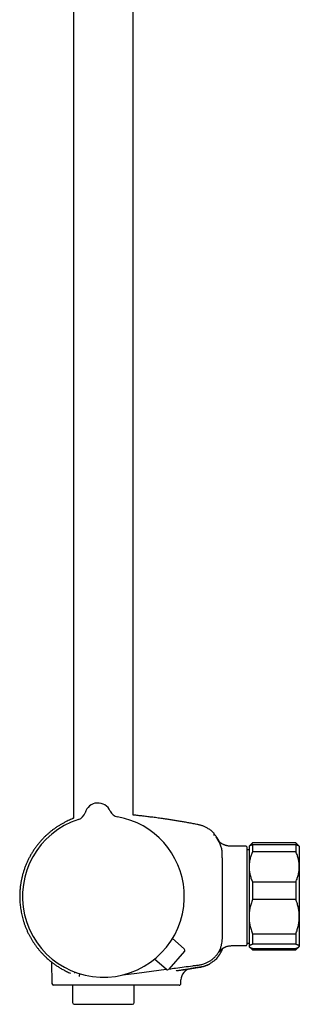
# Model space of a CAD drawing. Header units: millimetres. Extents: x 8 to 1577, y 12 to 2536.
# Tile 10 of 18: x 452 to 536, y 1373 to 1668. Entities that reach past the tile are written whole.
import ezdxf

# ---------------------------------------------------------------- set-up
doc = ezdxf.new("R2010")
doc.units = ezdxf.units.MM

msp = doc.modelspace()

# ---------------------------------------------------------------- linework, layer by layer
at = {"color": 7, "linetype": 'Continuous', "lineweight": 30}
for p, q in [((468.25, 2315.56), (468.25, 1429.02)), ((486.05, 1429.99), (486.05, 1915.42)), ((471.67, 1430.69), (471.67, 1430.69)), ((471.67, 1430.69), (471.67, 1430.69)), ((471.67, 1430.69), (471.67, 1430.69)), ((479.18, 1431.2), (479.18, 1431.2)), ((479.18, 1431.2), (479.18, 1431.2)), ((510.18, 1424.56), (510.18, 1424.56)), ((521.65, 1421.66), (520.74, 1420.75)), ((534.65, 1421.66), (521.65, 1421.66)), ((521.65, 1421.66), (521.65, 1421.65)), ((535.56, 1420.75), (534.65, 1421.66)), ((534.65, 1421.66), (534.65, 1421.65)), ((519.75, 1420.66), (516.15, 1420.66)), ((519.95, 1420.46), (519.95, 1391.17)), ((520.65, 1419.62), (519.95, 1419.62)), ((520.74, 1420.75), (520.65, 1420.66)), ((520.65, 1420.66), (520.65, 1414.52)), ((534.65, 1421.65), (521.65, 1421.65)), ((521.65, 1421.17), (521.65, 1419.01)), ((521.65, 1421.17), (534.65, 1421.17)), ((534.65, 1419.01), (521.65, 1419.01)), ((534.65, 1421.17), (534.65, 1419.01)), ((535.65, 1420.66), (535.56, 1420.75)), ((535.65, 1420.66), (535.65, 1414.52)), ((520.65, 1414.52), (520.65, 1399.61)), ((535.65, 1414.52), (535.65, 1399.61)), ((521.65, 1410.03), (521.65, 1404.71)), ((521.65, 1410.03), (534.65, 1410.03)), ((534.65, 1410.03), (534.65, 1404.71)), ((534.65, 1404.71), (521.65, 1404.71)), ((520.65, 1399.61), (520.65, 1390.75)), ((535.65, 1399.61), (535.65, 1390.75)), ((501.29, 1389.97), (497.79, 1393.08)), ((521.65, 1394.52), (534.65, 1394.52)), ((521.65, 1394.52), (521.65, 1391.35)), ((534.65, 1394.52), (534.65, 1391.35)), ((501.34, 1389.27), (496.67, 1383.92)), ((516.15, 1390.97), (519.75, 1390.97)), ((519.95, 1391.69), (520.65, 1391.69)), ((520.65, 1390.75), (520.65, 1390.66)), ((520.65, 1390.66), (520.74, 1390.57)), ((520.74, 1390.57), (521.65, 1389.66)), ((534.65, 1391.35), (521.65, 1391.35)), ((521.65, 1390.14), (534.65, 1390.14)), ((521.65, 1390.14), (521.65, 1389.66)), ((521.65, 1389.66), (534.65, 1389.66)), ((534.65, 1389.66), (535.56, 1390.57)), ((534.65, 1390.14), (534.65, 1389.66)), ((535.56, 1390.57), (535.65, 1390.66)), ((535.65, 1390.75), (535.65, 1390.66)), ((460.87, 1386.68), (460.88, 1386.68)), ((495.97, 1383.87), (492.41, 1386.91)), ((461.68, 1386.02), (461.79, 1379.65)), ((487.15, 1382.74), (495.93, 1383.9)), ((498.89, 1383.46), (499, 1383.48)), ((503.1, 1384.06), (503.24, 1384.09)), ((503.21, 1384.09), (503.27, 1384.1)), ((500.29, 1379.65), (500.31, 1380.7)), ((476.95, 1379.16), (462.29, 1379.16)), ((467.95, 1379.16), (467.95, 1373.92)), ((489.89, 1379.16), (476.95, 1379.16)), ((486.35, 1373.92), (486.35, 1379.16)), ((492.14, 1379.16), (489.89, 1379.16)), ((493.1, 1379.16), (492.14, 1379.16)), ((468.45, 1373.42), (485.85, 1373.42))]:
    msp.add_line(p, q, dxfattribs=at)
at = {"color": 7, "linetype": 'Continuous', "lineweight": 30, "flags": 128}
msp.add_lwpolyline([(482.85, 1382.17), (482.92, 1382.18), (487.15, 1382.74)], dxfattribs=at)
at = {"color": 7, "linetype": 'Continuous', "lineweight": 30}
for centre, radius, start, end in [((475.52, 1429.6), 4, 23.5966, 164.2044), ((468.78, 1431.51), 3, 287.9342, 344.1941), ((468.78, 1431.51), 3, 287.9268, 344.2029), ((481.93, 1432.4), 3, 203.6069, 259.8685), ((477.15, 1405.66), 24.17, 107.937, 3.9005), ((477.15, 1405.66), 24.17, 3.9005, 79.864), ((510.38, 1423.83), 0.2, 39.9752, 129.7284), ((519.75, 1420.46), 0.2, 0, 90), ((500.96, 1389.6), 0.5, 318.9005, 48.4005), ((519.75, 1391.17), 0.2, 270, 0), ((496.29, 1384.24), 0.5, 229.4005, 318.9005), ((503.81, 1380.64), 3.5, 99.818, 179.0001), ((462.29, 1379.66), 0.5, 181, 270), ((468.45, 1373.92), 0.5, 180, 270), ((485.85, 1373.92), 0.5, 270, 0)]:
    msp.add_arc(centre, radius, start, end, dxfattribs=at)
for points, knots in [([(468.25, 1429.02), (468.18, 1428.99), (467.86, 1428.87), (467.33, 1428.65), (466.66, 1428.35), (465.94, 1428), (465.18, 1427.61), (464.39, 1427.16), (463.62, 1426.68), (462.87, 1426.18), (462.16, 1425.67), (461.48, 1425.14), (460.82, 1424.59), (460.19, 1424.03), (459.53, 1423.4), (458.84, 1422.69), (458.14, 1421.91), (457.49, 1421.1), (456.87, 1420.29), (456.3, 1419.46), (455.76, 1418.61), (455.26, 1417.74), (454.79, 1416.86), (454.36, 1415.96), (453.97, 1415.04), (453.62, 1414.11), (453.3, 1413.16), (453.02, 1412.21), (452.82, 1411.42), (452.69, 1410.82), (452.6, 1410.38), (452.52, 1409.92), (452.44, 1409.44), (452.36, 1408.92), (452.3, 1408.37), (452.24, 1407.79), (452.2, 1407.19), (452.16, 1406.55), (452.15, 1405.88), (452.15, 1405.19), (452.17, 1404.46), (452.22, 1403.71), (452.3, 1402.93), (452.4, 1402.12), (452.53, 1401.32), (452.68, 1400.53), (452.86, 1399.75), (453.06, 1398.95), (453.3, 1398.14), (453.58, 1397.31), (453.89, 1396.49), (454.23, 1395.65), (454.62, 1394.81), (455.02, 1394.02), (455.44, 1393.26), (455.86, 1392.54), (456.32, 1391.82), (456.82, 1391.11), (457.34, 1390.4), (457.89, 1389.71), (458.46, 1389.04), (459.06, 1388.4), (459.68, 1387.77), (460.29, 1387.19), (460.7, 1386.84), (460.88, 1386.68)], [0, 0, 0, 0, 0.004595, 0.01922, 0.033453, 0.047578, 0.065402, 0.083051, 0.100525, 0.117821, 0.13494, 0.151579, 0.168045, 0.184338, 0.200458, 0.22113, 0.241503, 0.261578, 0.28135, 0.300821, 0.320166, 0.339498, 0.358818, 0.378125, 0.397421, 0.416702, 0.435967, 0.455217, 0.474451, 0.482861, 0.491339, 0.500309, 0.50984, 0.519933, 0.530586, 0.541802, 0.553578, 0.565917, 0.578817, 0.59228, 0.606305, 0.620891, 0.636039, 0.651748, 0.668018, 0.683072, 0.698576, 0.71453, 0.730932, 0.747782, 0.764766, 0.782181, 0.800027, 0.818302, 0.834143, 0.850292, 0.866749, 0.883512, 0.900582, 0.917956, 0.934616, 0.951545, 0.968742, 0.986207, 1, 1, 1, 1]), ([(505.36, 1427.14), (504.91, 1427.23), (504.01, 1427.4), (502.68, 1427.65), (501.38, 1427.88), (500.12, 1428.09), (498.89, 1428.3), (497.69, 1428.49), (496.52, 1428.67), (495.38, 1428.84), (494.11, 1429.02), (492.7, 1429.21), (491.17, 1429.41), (489.68, 1429.59), (488.23, 1429.76), (487.02, 1429.89), (486.3, 1429.96), (486.05, 1429.99)], [0, 0, 0, 0, 0.071061, 0.140248, 0.207678, 0.27346, 0.337696, 0.399371, 0.45973, 0.518849, 0.5768, 0.657689, 0.736498, 0.813381, 0.888467, 0.96187, 1, 1, 1, 1]), ([(510.18, 1424.56), (510.17, 1424.58), (510.03, 1424.72), (509.74, 1424.98), (509.33, 1425.33), (508.91, 1425.64), (508.49, 1425.91), (508.08, 1426.16), (507.66, 1426.37), (507.24, 1426.56), (506.86, 1426.72), (506.5, 1426.85), (506.14, 1426.96), (505.76, 1427.06), (505.5, 1427.11), (505.36, 1427.14)], [0, 0, 0, 0, 0.012612, 0.10983, 0.209092, 0.303334, 0.392267, 0.475871, 0.564875, 0.646899, 0.721952, 0.79005, 0.854794, 0.924669, 1, 1, 1, 1]), ([(510.27, 1424.35), (510.27, 1424.37), (510.27, 1424.41), (510.24, 1424.49), (510.21, 1424.53), (510.18, 1424.56)], [0, 0, 0, 0, 0.2626436, 0.5200708, 1, 1, 1, 1]), ([(510.25, 1423.87), (510.25, 1423.87), (510.25, 1423.9), (510.25, 1423.95), (510.26, 1424.06), (510.27, 1424.17), (510.27, 1424.26), (510.27, 1424.31), (510.27, 1424.33), (510.27, 1424.34), (510.27, 1424.34), (510.27, 1424.34), (510.27, 1424.34), (510.27, 1424.34), (510.27, 1424.34), (510.27, 1424.34), (510.27, 1424.34), (510.27, 1424.34), (510.27, 1424.34), (510.27, 1424.34), (510.27, 1424.34), (510.27, 1424.34), (510.27, 1424.34), (510.27, 1424.34), (510.27, 1424.34), (510.27, 1424.34), (510.27, 1424.34)], [0, 0, 0, 0, 0.008838, 0.084952, 0.22087, 0.46358, 0.618032, 0.772485, 0.908403, 0.916776, 0.925148, 0.933482, 0.941546, 0.945649, 0.949667, 0.953601, 0.957452, 0.961218, 0.965047, 0.968808, 0.973054, 0.977783, 0.982997, 0.988694, 0.994875, 1, 1, 1, 1]), ([(510.26, 1423.98), (510.26, 1424), (510.26, 1424.08), (510.27, 1424.17), (510.27, 1424.26), (510.27, 1424.31), (510.27, 1424.33), (510.27, 1424.34), (510.27, 1424.34), (510.27, 1424.34), (510.27, 1424.34), (510.27, 1424.34), (510.27, 1424.34), (510.27, 1424.34), (510.27, 1424.34), (510.27, 1424.34), (510.27, 1424.35), (510.27, 1424.35), (510.27, 1424.35), (510.27, 1424.35), (510.27, 1424.35), (510.27, 1424.35), (510.27, 1424.35), (510.27, 1424.35), (510.27, 1424.35), (510.27, 1424.35), (510.27, 1424.36), (510.27, 1424.36), (510.27, 1424.36), (510.27, 1424.36)], [0, 0, 0, 0, 0.084912, 0.353806, 0.524922, 0.696037, 0.846619, 0.855895, 0.865171, 0.874404, 0.883338, 0.887883, 0.892335, 0.896694, 0.90096, 0.905132, 0.909374, 0.913542, 0.918246, 0.923485, 0.929261, 0.935574, 0.942422, 0.949806, 0.958548, 0.967938, 0.977977, 0.988664, 1, 1, 1, 1]), ([(511.79, 1422), (511.77, 1422.05), (511.67, 1422.27), (511.47, 1422.64), (511.18, 1423.09), (510.88, 1423.54), (510.65, 1423.82), (510.53, 1423.96)], [0, 0, 0, 0, 0.074873, 0.305391, 0.536472, 0.768036, 1, 1, 1, 1]), ([(512.69, 1405.66), (512.69, 1408.69), (512.69, 1411.92), (512.67, 1415.34), (512.67, 1415.91), (512.67, 1416.48), (512.67, 1417.05), (512.66, 1417.62), (512.67, 1418.19), (512.65, 1418.76), (512.59, 1419.33), (512.48, 1419.89), (512.34, 1420.44), (512.16, 1420.98), (511.94, 1421.51), (511.69, 1422.02), (511.4, 1422.51), (511.07, 1422.98), (510.83, 1423.28), (510.71, 1423.42)], [0, 0, 0, 0, 0.499831, 0.531076, 0.562321, 0.593565, 0.624807, 0.656057, 0.687311, 0.718541, 0.749776, 0.781038, 0.812304, 0.843576, 0.874853, 0.906136, 0.937421, 0.968708, 1, 1, 1, 1]), ([(516.15, 1420.66), (515.98, 1420.66), (515.64, 1420.66), (515.16, 1420.67), (514.72, 1420.71), (514.34, 1420.76), (514.02, 1420.83), (513.76, 1420.9), (513.52, 1420.97), (513.31, 1421.05), (513.08, 1421.14), (512.82, 1421.26), (512.55, 1421.4), (512.32, 1421.55), (512.14, 1421.68), (511.99, 1421.81), (511.86, 1421.94), (511.74, 1422.06), (511.63, 1422.18), (511.55, 1422.27), (511.5, 1422.33), (511.48, 1422.36)], [0, 0, 0, 0, 0.099374, 0.190852, 0.274999, 0.352147, 0.408869, 0.461014, 0.508074, 0.549581, 0.588939, 0.651845, 0.710738, 0.765215, 0.804069, 0.84194, 0.879231, 0.914396, 0.946248, 0.975153, 1, 1, 1, 1]), ([(521.65, 1419.01), (521.58, 1418.84), (521.43, 1418.5), (521.24, 1417.97), (521.07, 1417.44), (520.93, 1416.9), (520.81, 1416.35), (520.73, 1415.79), (520.67, 1415.23), (520.65, 1414.81), (520.65, 1414.57), (520.65, 1414.52)], [0, 0, 0, 0, 0.119246, 0.238489, 0.358338, 0.478183, 0.600299, 0.722411, 0.845493, 0.968574, 1, 1, 1, 1]), ([(520.74, 1420.75), (520.76, 1420.77), (520.81, 1420.81), (520.92, 1420.88), (521.06, 1420.95), (521.23, 1421.03), (521.43, 1421.1), (521.58, 1421.15), (521.65, 1421.17)], [0, 0, 0, 0, 0.14289, 0.311199, 0.482772, 0.654617, 0.827202, 1, 1, 1, 1]), ([(521.65, 1421.65), (521.58, 1421.56), (521.43, 1421.4), (521.26, 1421.18), (521.17, 1421.04), (521.14, 1420.99)], [0, 0, 0, 0, 0.377092, 0.754175, 1, 1, 1, 1]), ([(535.16, 1420.99), (535.13, 1421.03), (535.04, 1421.17), (534.87, 1421.39), (534.72, 1421.56), (534.65, 1421.65)], [0, 0, 0, 0, 0.221171, 0.61058, 1, 1, 1, 1]), ([(534.65, 1421.17), (534.72, 1421.15), (534.87, 1421.1), (535.07, 1421.03), (535.24, 1420.95), (535.38, 1420.88), (535.49, 1420.81), (535.54, 1420.76), (535.56, 1420.75)], [0, 0, 0, 0, 0.172899, 0.346002, 0.519805, 0.693879, 0.871184, 1, 1, 1, 1]), ([(535.65, 1414.52), (535.65, 1414.57), (535.65, 1414.8), (535.63, 1415.21), (535.58, 1415.76), (535.49, 1416.3), (535.38, 1416.85), (535.24, 1417.39), (535.07, 1417.94), (534.87, 1418.48), (534.72, 1418.84), (534.65, 1419.01)], [0, 0, 0, 0, 0.031426, 0.150353, 0.269282, 0.389133, 0.508986, 0.631385, 0.753788, 0.876892, 1, 1, 1, 1]), ([(520.65, 1414.52), (520.65, 1414.34), (520.66, 1413.96), (520.71, 1413.4), (520.79, 1412.84), (520.9, 1412.27), (521.05, 1411.71), (521.22, 1411.15), (521.42, 1410.59), (521.57, 1410.22), (521.65, 1410.03)], [0, 0, 0, 0, 0.122618, 0.245238, 0.368878, 0.492521, 0.618996, 0.745475, 0.872735, 1, 1, 1, 1]), ([(534.65, 1410.03), (534.72, 1410.21), (534.87, 1410.57), (535.07, 1411.11), (535.24, 1411.66), (535.38, 1412.22), (535.5, 1412.78), (535.59, 1413.36), (535.64, 1413.94), (535.65, 1414.33), (535.65, 1414.52)], [0, 0, 0, 0, 0.122973, 0.245942, 0.369581, 0.493217, 0.619375, 0.745529, 0.872765, 1, 1, 1, 1]), ([(496.75, 1384), (497.4, 1384.09), (499.76, 1384.4), (502.45, 1384.75), (504.82, 1385.07), (505.83, 1385.19), (506.85, 1385.4), (507.81, 1385.74), (508.67, 1386.17), (509.44, 1386.68), (510.16, 1387.28), (510.8, 1387.95), (511.36, 1388.69), (511.83, 1389.49), (512.2, 1390.34), (512.47, 1391.23), (512.64, 1392.14), (512.69, 1393.06), (512.68, 1393.97), (512.7, 1398.17), (512.7, 1402.06), (512.69, 1405.66)], [0, 0, 0, 0, 0.060255, 0.215438, 0.245898, 0.276592, 0.308111, 0.340065, 0.36787, 0.395778, 0.423759, 0.45177, 0.479775, 0.507756, 0.535726, 0.563706, 0.591719, 0.619819, 0.647144, 0.674244, 1, 1, 1, 1]), ([(521.65, 1404.71), (521.58, 1404.51), (521.43, 1404.1), (521.23, 1403.49), (521.06, 1402.86), (520.91, 1402.23), (520.8, 1401.59), (520.71, 1400.93), (520.66, 1400.27), (520.65, 1399.83), (520.65, 1399.61)], [0, 0, 0, 0, 0.122973, 0.245942, 0.369581, 0.493217, 0.619375, 0.745529, 0.872765, 1, 1, 1, 1]), ([(535.65, 1399.61), (535.65, 1399.67), (535.65, 1399.94), (535.63, 1400.41), (535.58, 1401.02), (535.49, 1401.64), (535.38, 1402.26), (535.24, 1402.87), (535.07, 1403.49), (534.87, 1404.1), (534.72, 1404.51), (534.65, 1404.71)], [0, 0, 0, 0, 0.0340845, 0.152699, 0.2713147, 0.3908442, 0.5103765, 0.6324315, 0.7544901, 0.8772433, 1, 1, 1, 1]), ([(520.65, 1399.61), (520.65, 1399.55), (520.65, 1399.29), (520.67, 1398.82), (520.72, 1398.2), (520.81, 1397.59), (520.92, 1396.97), (521.06, 1396.35), (521.23, 1395.73), (521.43, 1395.12), (521.58, 1394.72), (521.65, 1394.52)], [0, 0, 0, 0, 0.034085, 0.152699, 0.271315, 0.390844, 0.510376, 0.632431, 0.75449, 0.877243, 1, 1, 1, 1]), ([(534.65, 1394.52), (534.72, 1394.72), (534.87, 1395.12), (535.07, 1395.74), (535.24, 1396.36), (535.38, 1397), (535.5, 1397.64), (535.59, 1398.29), (535.64, 1398.95), (535.65, 1399.39), (535.65, 1399.61)], [0, 0, 0, 0, 0.122973, 0.245942, 0.369581, 0.493217, 0.619375, 0.745529, 0.872765, 1, 1, 1, 1]), ([(511.2, 1387.41), (511.21, 1387.41), (511.21, 1387.41), (511.22, 1387.42), (511.23, 1387.44), (511.24, 1387.45), (511.25, 1387.46), (511.26, 1387.48), (511.28, 1387.5), (511.29, 1387.52), (511.31, 1387.54), (511.33, 1387.57), (511.35, 1387.59), (511.37, 1387.62), (511.39, 1387.65), (511.42, 1387.68), (511.44, 1387.72), (511.47, 1387.75), (511.49, 1387.78), (511.52, 1387.82), (511.55, 1387.86), (511.58, 1387.9), (511.61, 1387.94), (511.63, 1387.98), (511.66, 1388.01), (511.68, 1388.04), (511.7, 1388.07), (511.72, 1388.09), (511.74, 1388.13), (511.77, 1388.18), (511.81, 1388.22), (511.85, 1388.28), (511.89, 1388.36), (511.95, 1388.44), (512.01, 1388.54), (512.07, 1388.65), (512.14, 1388.76), (512.21, 1388.88), (512.28, 1389.02), (512.36, 1389.16), (512.43, 1389.31), (512.51, 1389.47), (512.58, 1389.63), (512.65, 1389.81), (512.72, 1389.98), (512.76, 1390.09), (512.78, 1390.14)], [0, 0, 0, 0, 0.051434, 0.100759, 0.147976, 0.193085, 0.236087, 0.276983, 0.315772, 0.356009, 0.3937, 0.428847, 0.46145, 0.491514, 0.517643, 0.541501, 0.56309, 0.582417, 0.59949, 0.61432, 0.626926, 0.637336, 0.645604, 0.650463, 0.654268, 0.657216, 0.658492, 0.659732, 0.662534, 0.666172, 0.670863, 0.676703, 0.686365, 0.698226, 0.712319, 0.728666, 0.747279, 0.768167, 0.791335, 0.816788, 0.84453, 0.873317, 0.904218, 0.937233, 0.972363, 1, 1, 1, 1]), ([(511.8, 1389.13), (511.8, 1389.13), (511.8, 1389.13), (511.8, 1389.14), (511.81, 1389.15), (511.83, 1389.17), (511.85, 1389.21), (511.88, 1389.25), (511.91, 1389.29), (511.95, 1389.34), (511.99, 1389.39), (512.03, 1389.44), (512.08, 1389.5), (512.15, 1389.59), (512.24, 1389.68), (512.34, 1389.78), (512.44, 1389.87), (512.54, 1389.96), (512.64, 1390.04), (512.76, 1390.13), (512.87, 1390.2), (512.97, 1390.26), (513.05, 1390.31), (513.13, 1390.36), (513.21, 1390.4), (513.31, 1390.45), (513.44, 1390.51), (513.61, 1390.59), (513.83, 1390.68), (514.1, 1390.77), (514.43, 1390.85), (514.8, 1390.91), (515.21, 1390.95), (515.67, 1390.97), (515.98, 1390.97), (516.15, 1390.97)], [0, 0, 0, 0, 0.024776, 0.047464, 0.070186, 0.098166, 0.131632, 0.167226, 0.19854, 0.225503, 0.248239, 0.266925, 0.287558, 0.310297, 0.335635, 0.363928, 0.384621, 0.406659, 0.429093, 0.451935, 0.47458, 0.493371, 0.506905, 0.520068, 0.532931, 0.549264, 0.571673, 0.600056, 0.634138, 0.680341, 0.732532, 0.790421, 0.854074, 0.923788, 1, 1, 1, 1]), ([(521.65, 1391.35), (521.58, 1391.33), (521.43, 1391.28), (521.23, 1391.21), (521.06, 1391.13), (520.91, 1391.06), (520.8, 1390.98), (520.71, 1390.9), (520.66, 1390.82), (520.65, 1390.77), (520.65, 1390.75)], [0, 0, 0, 0, 0.122973, 0.245942, 0.370366, 0.494836, 0.619247, 0.745529, 0.87262, 1, 1, 1, 1]), ([(520.65, 1390.75), (520.65, 1390.74), (520.65, 1390.71), (520.67, 1390.65), (520.72, 1390.58), (520.81, 1390.5), (520.92, 1390.43), (521.06, 1390.36), (521.23, 1390.28), (521.43, 1390.21), (521.58, 1390.16), (521.65, 1390.14)], [0, 0, 0, 0, 0.034085, 0.152946, 0.271869, 0.390736, 0.511535, 0.632337, 0.754871, 0.877452, 1, 1, 1, 1]), ([(535.65, 1390.75), (535.65, 1390.75), (535.65, 1390.78), (535.63, 1390.84), (535.58, 1390.91), (535.49, 1390.99), (535.38, 1391.06), (535.24, 1391.13), (535.07, 1391.21), (534.87, 1391.28), (534.72, 1391.33), (534.65, 1391.35)], [0, 0, 0, 0, 0.034085, 0.153093, 0.272216, 0.39135, 0.510374, 0.63243, 0.754489, 0.877243, 1, 1, 1, 1]), ([(534.65, 1390.14), (534.72, 1390.16), (534.87, 1390.21), (535.07, 1390.29), (535.24, 1390.36), (535.38, 1390.43), (535.5, 1390.51), (535.59, 1390.59), (535.64, 1390.67), (535.65, 1390.72), (535.65, 1390.75)], [0, 0, 0, 0, 0.122898, 0.246192, 0.369483, 0.494367, 0.619247, 0.745935, 0.87262, 1, 1, 1, 1]), ([(460.87, 1386.68), (460.87, 1386.68), (460.87, 1386.69), (460.89, 1386.67), (460.93, 1386.63), (461, 1386.58), (461.03, 1386.55)], [0, 0, 0, 0, 0.000059, 0.33541, 0.668297, 1, 1, 1, 1]), ([(461.03, 1386.55), (461.06, 1386.52), (461.13, 1386.47), (461.26, 1386.35), (461.42, 1386.23), (461.6, 1386.08), (461.82, 1385.91), (462.09, 1385.71), (462.41, 1385.47), (462.77, 1385.22), (463.16, 1384.95), (463.58, 1384.68), (464.03, 1384.39), (464.51, 1384.11), (465.02, 1383.82), (465.55, 1383.53), (466.12, 1383.25), (466.7, 1382.97), (467.12, 1382.79), (467.33, 1382.7)], [0, 0, 0, 0, 0.050559, 0.100709, 0.150567, 0.200237, 0.249811, 0.311763, 0.37382, 0.436086, 0.498641, 0.561324, 0.623954, 0.686559, 0.749161, 0.811784, 0.874449, 0.937179, 1, 1, 1, 1]), ([(511.2, 1387.41), (511.13, 1387.33), (510.93, 1387.09), (510.58, 1386.74), (510.14, 1386.35), (509.67, 1385.99), (509.19, 1385.68), (508.86, 1385.5), (508.7, 1385.41)], [0, 0, 0, 0, 0.101135, 0.2839422, 0.4667388, 0.6494967, 0.8321774, 1, 1, 1, 1]), ([(498.96, 1383.47), (499.06, 1383.48), (499.35, 1383.53), (499.84, 1383.6), (500.42, 1383.69), (500.99, 1383.77), (501.56, 1383.86), (502.13, 1383.94), (502.7, 1384.03), (503.25, 1384.11), (503.78, 1384.19), (504.28, 1384.27), (504.76, 1384.34), (505.21, 1384.41), (505.63, 1384.47), (506.04, 1384.53), (506.41, 1384.6), (506.76, 1384.67), (507.08, 1384.76), (507.37, 1384.85), (507.64, 1384.94), (507.88, 1385.03), (508.1, 1385.12), (508.29, 1385.2), (508.45, 1385.28), (508.59, 1385.35), (508.71, 1385.41), (508.8, 1385.46), (508.88, 1385.5), (508.93, 1385.53), (508.94, 1385.54), (508.95, 1385.54)], [0, 0, 0, 0, 0.016673, 0.049837, 0.082638, 0.114438, 0.145302, 0.179335, 0.212385, 0.244585, 0.276082, 0.307033, 0.337604, 0.367966, 0.398292, 0.42876, 0.459548, 0.490826, 0.522753, 0.555476, 0.589132, 0.623848, 0.659743, 0.69692, 0.735476, 0.775497, 0.81706, 0.860233, 0.905079, 0.951651, 1, 1, 1, 1]), ([(498.96, 1383.47), (498.98, 1383.47), (499.19, 1383.5), (499.54, 1383.55), (500.01, 1383.62), (500.45, 1383.69), (500.86, 1383.74), (501.24, 1383.8), (501.58, 1383.85), (501.9, 1383.9), (502.19, 1383.94), (502.44, 1383.97), (502.66, 1384.01), (502.85, 1384.03), (503, 1384.06), (503.12, 1384.07), (503.21, 1384.09), (503.27, 1384.1), (503.28, 1384.1), (503.28, 1384.1)], [0, 0, 0, 0, 0.009556, 0.071771, 0.133811, 0.195769, 0.257774, 0.319542, 0.381427, 0.443547, 0.505408, 0.567266, 0.629235, 0.691171, 0.75297, 0.814747, 0.876719, 0.93843, 1, 1, 1, 1]), ([(503.28, 1384.1), (503.28, 1384.1), (503.28, 1384.1), (503.25, 1384.09), (503.24, 1384.09)], [0, 0, 0, 0, 0.732279, 1, 1, 1, 1]), ([(508.28, 1385.2), (508.23, 1385.18), (508, 1385.07), (507.59, 1384.91), (507.03, 1384.73), (506.44, 1384.59), (505.82, 1384.49), (505.19, 1384.39), (504.55, 1384.29), (503.92, 1384.19), (503.49, 1384.13), (503.28, 1384.1)], [0, 0, 0, 0, 0.031447, 0.145681, 0.259801, 0.37378, 0.499017, 0.624234, 0.749476, 0.874732, 1, 1, 1, 1]), ([(508.28, 1385.2), (508.28, 1385.2), (508.34, 1385.23), (508.45, 1385.28), (508.59, 1385.35), (508.71, 1385.41), (508.8, 1385.46), (508.88, 1385.5), (508.93, 1385.53), (508.94, 1385.54), (508.95, 1385.54)], [0, 0, 0, 0, 0.00081, 0.127921, 0.259862, 0.396886, 0.539219, 0.687065, 0.840605, 1, 1, 1, 1]), ([(468.64, 1382.69), (468.64, 1382.69), (468.64, 1382.69), (468.64, 1382.69), (468.64, 1382.69), (468.64, 1382.7), (468.64, 1382.7), (468.64, 1382.7), (468.64, 1382.7), (468.64, 1382.7), (468.64, 1382.7), (468.64, 1382.71), (468.64, 1382.71), (468.64, 1382.71), (468.64, 1382.71), (468.63, 1382.71), (468.63, 1382.72), (468.63, 1382.73), (468.63, 1382.75), (468.62, 1382.78), (468.62, 1382.79), (468.62, 1382.8), (468.62, 1382.8), (468.62, 1382.81), (468.62, 1382.81), (468.62, 1382.82), (468.62, 1382.83), (468.62, 1382.85), (468.62, 1382.88), (468.63, 1382.91), (468.63, 1382.93), (468.64, 1382.94), (468.64, 1382.95), (468.64, 1382.95), (468.64, 1382.95), (468.64, 1382.96), (468.64, 1382.96), (468.64, 1382.96), (468.64, 1382.97), (468.64, 1382.97), (468.64, 1382.97), (468.65, 1382.97), (468.65, 1382.97), (468.65, 1382.97), (468.65, 1382.98), (468.65, 1382.98), (468.65, 1382.98), (468.65, 1382.98), (468.65, 1382.98), (468.65, 1382.99), (468.65, 1382.99), (468.66, 1382.99), (468.66, 1383), (468.66, 1383.01), (468.67, 1383.02), (468.67, 1383.03), (468.67, 1383.03)], [0, 0, 0, 0, 0.011697, 0.022651, 0.032862, 0.042329, 0.051054, 0.059036, 0.066275, 0.072259, 0.07762, 0.082413, 0.087125, 0.09187, 0.096647, 0.113972, 0.131672, 0.149442, 0.244633, 0.339805, 0.350487, 0.361258, 0.372199, 0.383309, 0.394589, 0.405816, 0.416536, 0.488319, 0.566473, 0.642332, 0.718191, 0.730302, 0.742524, 0.755186, 0.768313, 0.781903, 0.789257, 0.79599, 0.8021, 0.807587, 0.811462, 0.815048, 0.818922, 0.823181, 0.829285, 0.836038, 0.84344, 0.851144, 0.858705, 0.86612, 0.87339, 0.886339, 0.898862, 0.911329, 0.996337, 1, 1, 1, 1]), ([(470.24, 1382.49), (470.24, 1382.49), (470.24, 1382.49), (470.23, 1382.49), (470.22, 1382.48), (470.2, 1382.47), (470.19, 1382.47), (470.19, 1382.46), (470.18, 1382.45), (470.17, 1382.45), (470.16, 1382.44), (470.15, 1382.44), (470.14, 1382.43), (470.13, 1382.42), (470.13, 1382.42), (470.12, 1382.41), (470.11, 1382.41), (470.1, 1382.4), (470.09, 1382.39), (470.08, 1382.38), (470.08, 1382.37), (470.07, 1382.37), (470.06, 1382.36), (470.06, 1382.35), (470.05, 1382.35), (470.04, 1382.34), (470.04, 1382.33), (470.03, 1382.33), (470.03, 1382.32), (470.02, 1382.31), (470.02, 1382.31), (470.01, 1382.3), (470, 1382.29), (470, 1382.28), (469.99, 1382.27), (469.99, 1382.26), (469.98, 1382.26), (469.98, 1382.25), (469.97, 1382.24), (469.97, 1382.24), (469.97, 1382.23), (469.96, 1382.22), (469.96, 1382.21), (469.96, 1382.21), (469.95, 1382.2), (469.95, 1382.19), (469.94, 1382.18), (469.94, 1382.17), (469.94, 1382.16), (469.93, 1382.16), (469.93, 1382.15), (469.93, 1382.14), (469.93, 1382.13), (469.92, 1382.13), (469.92, 1382.12), (469.92, 1382.11), (469.92, 1382.1), (469.92, 1382.1), (469.91, 1382.09), (469.91, 1382.08), (469.91, 1382.07), (469.91, 1382.06), (469.91, 1382.05), (469.9, 1382.05), (469.9, 1382.04), (469.9, 1382.03), (469.9, 1382.03), (469.9, 1382.02), (469.9, 1382.01), (469.9, 1382), (469.9, 1382), (469.9, 1381.99), (469.9, 1381.98), (469.9, 1381.97), (469.89, 1381.96), (469.89, 1381.96), (469.89, 1381.95), (469.89, 1381.94), (469.89, 1381.93), (469.89, 1381.93), (469.89, 1381.92), (469.89, 1381.92), (469.89, 1381.91), (469.89, 1381.9), (469.89, 1381.9), (469.89, 1381.89), (469.89, 1381.88), (469.9, 1381.87), (469.9, 1381.86), (469.9, 1381.86), (469.9, 1381.85), (469.9, 1381.85), (469.9, 1381.84), (469.9, 1381.83), (469.9, 1381.83), (469.9, 1381.82), (469.9, 1381.82), (469.9, 1381.81), (469.9, 1381.81), (469.9, 1381.8), (469.9, 1381.79), (469.91, 1381.79), (469.91, 1381.78), (469.91, 1381.78), (469.91, 1381.77), (469.91, 1381.77), (469.91, 1381.76), (469.91, 1381.76), (469.91, 1381.75), (469.91, 1381.75), (469.91, 1381.74), (469.91, 1381.74), (469.92, 1381.73), (469.92, 1381.73), (469.92, 1381.72), (469.92, 1381.71), (469.93, 1381.7)], [0, 0, 0, 0, 0.001068, 0.0089, 0.024565, 0.032398, 0.04023, 0.048063, 0.055895, 0.063728, 0.07156, 0.079393, 0.087225, 0.095058, 0.102891, 0.110723, 0.118556, 0.126388, 0.142053, 0.149886, 0.157718, 0.165551, 0.173383, 0.181216, 0.189048, 0.196881, 0.204713, 0.212546, 0.220378, 0.228211, 0.236043, 0.243876, 0.259541, 0.267373, 0.275206, 0.283038, 0.290871, 0.298703, 0.306536, 0.314368, 0.322201, 0.330033, 0.337866, 0.345698, 0.353531, 0.369196, 0.377028, 0.384861, 0.392693, 0.400526, 0.408358, 0.416191, 0.424023, 0.431856, 0.439688, 0.447521, 0.455353, 0.463186, 0.471019, 0.486684, 0.494516, 0.502349, 0.510181, 0.518014, 0.525846, 0.533679, 0.541511, 0.549344, 0.557176, 0.565009, 0.572841, 0.580674, 0.588506, 0.604171, 0.612004, 0.619836, 0.627669, 0.635501, 0.643334, 0.651166, 0.658999, 0.666831, 0.674664, 0.682496, 0.690329, 0.698161, 0.713826, 0.721659, 0.729491, 0.737324, 0.745156, 0.752989, 0.760821, 0.768654, 0.776486, 0.784319, 0.792151, 0.799984, 0.807816, 0.815649, 0.831314, 0.839147, 0.846979, 0.854812, 0.862644, 0.870477, 0.878309, 0.886142, 0.893974, 0.901807, 0.909639, 0.917472, 0.925304, 0.936269, 0.947235, 1, 1, 1, 1]), ([(499.79, 1379.16), (499.79, 1379.16), (499.79, 1379.16), (499.76, 1379.16), (499.7, 1379.16), (499.59, 1379.16), (499.44, 1379.16), (499.25, 1379.16), (499.02, 1379.16), (498.75, 1379.16), (498.45, 1379.16), (498.1, 1379.16), (497.72, 1379.16), (497.32, 1379.16), (496.92, 1379.16), (496.52, 1379.16), (496.1, 1379.16), (495.66, 1379.16), (495.19, 1379.16), (494.7, 1379.16), (494.19, 1379.16), (493.66, 1379.16), (493.29, 1379.16), (493.1, 1379.16)], [0, 0, 0, 0, 0.011596, 0.065542, 0.119572, 0.174652, 0.229786, 0.284964, 0.340185, 0.395455, 0.449799, 0.504225, 0.558632, 0.612927, 0.656287, 0.699586, 0.742837, 0.786063, 0.829292, 0.87179, 0.914371, 0.957087, 1, 1, 1, 1]), ([(499.79, 1379.16), (499.83, 1379.16), (499.9, 1379.17), (499.99, 1379.2), (500.06, 1379.24), (500.12, 1379.28), (500.17, 1379.33), (500.23, 1379.41), (500.28, 1379.52), (500.29, 1379.61), (500.29, 1379.65)], [0, 0, 0, 0, 0.1528834, 0.2821812, 0.3821738, 0.4555605, 0.5498884, 0.6755263, 0.828302, 1, 1, 1, 1])]:
    msp.add_open_spline(points, degree=3, knots=knots, dxfattribs=at)

doc.saveas('drawing.dxf')
